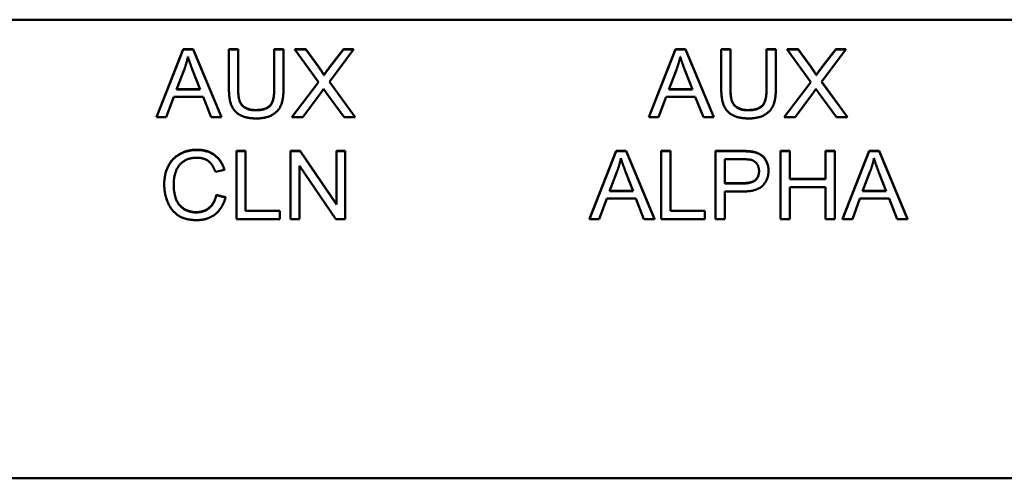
# Model space of a CAD drawing. Header units: inches. Extents: x 3.3 to 58.3, y 0.8 to 38.3.
# Tile 70 of 162: x 23.548 to 24.968, y 14.435 to 15.096. Entities that reach past the tile are written whole.
import ezdxf

# ---------------------------------------------------------------- set-up
doc = ezdxf.new("R2010")
doc.units = ezdxf.units.IN
doc.header["$MEASUREMENT"] = 0
doc.layers.add('Visible (ANSI)', color=7, linetype='Continuous', lineweight=50)
doc.layers.add('Visible Narrow (ANSI)', color=7, linetype='Continuous', lineweight=35)

msp = doc.modelspace()

# ---------------------------------------------------------------- linework, layer by layer
at = {"layer": 'Visible (ANSI)'}
for p, q in [((33.5021, 15.096), (22.0871, 15.096)), ((23.7458, 14.9557), (23.7842, 15.0534)), ((23.7458, 14.9553), (23.7842, 15.053)), ((23.7842, 15.0534), (23.7985, 15.0534)), ((23.7842, 15.0534), (23.7842, 15.053)), ((23.7842, 15.053), (23.7985, 15.053)), ((23.7985, 15.0534), (23.7985, 15.053)), ((23.7985, 15.0534), (23.8394, 14.9557)), ((23.7985, 15.053), (23.8394, 14.9553)), ((23.8501, 15.0534), (23.8501, 15.053)), ((23.8501, 15.0534), (23.8634, 15.0534)), ((23.8501, 14.9966), (23.8501, 15.053)), ((23.8501, 15.053), (23.8634, 15.053)), ((23.8634, 15.0534), (23.8634, 15.053)), ((23.8634, 15.053), (23.8634, 14.9966)), ((23.9155, 15.0534), (23.9155, 15.053)), ((23.9155, 15.0534), (23.9288, 15.0534)), ((23.9155, 14.9966), (23.9155, 15.053)), ((23.9155, 15.053), (23.9288, 15.053)), ((23.9288, 15.0534), (23.9288, 15.053)), ((23.9288, 15.053), (23.9288, 14.9966)), ((23.9452, 15.0534), (23.9452, 15.053)), ((23.9452, 15.0534), (23.9609, 15.0534)), ((23.9793, 15.0059), (23.9452, 15.053)), ((23.9452, 15.053), (23.9609, 15.053)), ((23.9609, 15.0534), (23.9609, 15.053)), ((23.9609, 15.0534), (23.9792, 15.0284)), ((23.9609, 15.053), (23.9792, 15.028)), ((24.0296, 15.053), (23.9949, 15.0065)), ((23.9952, 15.0274), (24.0152, 15.0534)), ((23.9952, 15.027), (24.0152, 15.053)), ((24.0152, 15.0534), (24.0152, 15.053)), ((24.0152, 15.0534), (24.0296, 15.0534)), ((24.0152, 15.053), (24.0296, 15.053)), ((24.0296, 15.0534), (24.0296, 15.053)), ((24.4558, 14.9557), (24.4942, 15.0534)), ((24.4558, 14.9553), (24.4942, 15.053)), ((24.4942, 15.0534), (24.5085, 15.0534)), ((24.4942, 15.0534), (24.4942, 15.053)), ((24.4942, 15.053), (24.5085, 15.053)), ((24.5085, 15.0534), (24.5085, 15.053)), ((24.5085, 15.0534), (24.5494, 14.9557)), ((24.5085, 15.053), (24.5494, 14.9553)), ((24.5601, 15.0534), (24.5601, 15.053)), ((24.5601, 15.0534), (24.5734, 15.0534)), ((24.5601, 14.9966), (24.5601, 15.053)), ((24.5601, 15.053), (24.5734, 15.053)), ((24.5734, 15.0534), (24.5734, 15.053)), ((24.5734, 15.053), (24.5734, 14.9966)), ((24.6255, 15.0534), (24.6255, 15.053)), ((24.6255, 15.0534), (24.6388, 15.0534)), ((24.6255, 14.9966), (24.6255, 15.053)), ((24.6255, 15.053), (24.6388, 15.053)), ((24.6388, 15.0534), (24.6388, 15.053)), ((24.6388, 15.053), (24.6388, 14.9966)), ((24.6552, 15.0534), (24.6552, 15.053)), ((24.6552, 15.0534), (24.6709, 15.0534)), ((24.6893, 15.0059), (24.6552, 15.053)), ((24.6552, 15.053), (24.6709, 15.053)), ((24.6709, 15.0534), (24.6709, 15.053)), ((24.6709, 15.0534), (24.6892, 15.0284)), ((24.6709, 15.053), (24.6892, 15.028)), ((24.7396, 15.053), (24.7049, 15.0065)), ((24.7052, 15.0274), (24.7252, 15.0534)), ((24.7052, 15.027), (24.7252, 15.053)), ((24.7252, 15.0534), (24.7252, 15.053)), ((24.7252, 15.0534), (24.7396, 15.0534)), ((24.7252, 15.053), (24.7396, 15.053)), ((24.7396, 15.0534), (24.7396, 15.053)), ((23.7746, 14.9954), (23.7856, 15.024)), ((23.9952, 15.0274), (23.9952, 15.027)), ((24.4846, 14.9954), (24.4956, 15.024)), ((24.7052, 15.0274), (24.7052, 15.027)), ((23.798, 15.0225), (23.8086, 14.9954)), ((23.9872, 15.0164), (23.9872, 15.016)), ((24.508, 15.0225), (24.5186, 14.9954)), ((24.6972, 15.0164), (24.6972, 15.016)), ((23.8086, 14.9954), (23.7746, 14.9954)), ((23.7747, 14.9958), (23.8084, 14.9958)), ((23.9407, 14.9557), (23.9791, 15.0062)), ((23.9407, 14.9553), (23.9793, 15.0059)), ((23.9949, 15.0065), (24.0323, 14.9553)), ((23.9951, 15.0067), (24.0323, 14.9557)), ((24.5186, 14.9954), (24.4846, 14.9954)), ((24.4847, 14.9958), (24.5184, 14.9958)), ((24.6507, 14.9557), (24.6891, 15.0062)), ((24.6507, 14.9553), (24.6893, 15.0059)), ((24.7049, 15.0065), (24.7423, 14.9553)), ((24.7051, 15.0067), (24.7423, 14.9557)), ((23.7708, 14.9849), (23.7598, 14.9553)), ((23.8127, 14.9849), (23.7708, 14.9849)), ((23.8243, 14.9553), (23.8127, 14.9849)), ((23.9819, 14.9892), (23.9566, 14.9553)), ((24.0161, 14.9553), (23.9908, 14.9902)), ((24.4808, 14.9849), (24.4698, 14.9553)), ((24.5227, 14.9849), (24.4808, 14.9849)), ((24.5343, 14.9553), (24.5227, 14.9849)), ((24.6919, 14.9892), (24.6666, 14.9553)), ((24.7261, 14.9553), (24.7008, 14.9902)), ((23.7458, 14.9557), (23.7458, 14.9553)), ((23.7598, 14.9553), (23.7458, 14.9553)), ((23.8394, 14.9553), (23.8243, 14.9553)), ((23.8394, 14.9557), (23.8394, 14.9553)), ((23.9407, 14.9557), (23.9407, 14.9553)), ((23.9566, 14.9553), (23.9407, 14.9553)), ((24.0323, 14.9553), (24.0161, 14.9553)), ((24.0323, 14.9557), (24.0323, 14.9553)), ((24.4558, 14.9557), (24.4558, 14.9553)), ((24.4698, 14.9553), (24.4558, 14.9553)), ((24.5494, 14.9553), (24.5343, 14.9553)), ((24.5494, 14.9557), (24.5494, 14.9553)), ((24.6507, 14.9557), (24.6507, 14.9553)), ((24.6666, 14.9553), (24.6507, 14.9553)), ((24.7423, 14.9553), (24.7261, 14.9553)), ((24.7423, 14.9557), (24.7423, 14.9553)), ((23.861, 14.9069), (23.8742, 14.9069)), ((23.861, 14.9069), (23.861, 14.9064)), ((23.861, 14.9064), (23.8742, 14.9064)), ((23.861, 14.8087), (23.861, 14.9064)), ((23.8742, 14.9069), (23.8742, 14.9064)), ((23.8742, 14.9064), (23.8742, 14.8203)), ((23.9391, 14.9069), (23.9527, 14.9069)), ((23.9391, 14.9069), (23.9391, 14.9064)), ((23.9391, 14.9064), (23.9527, 14.9064)), ((23.9391, 14.8087), (23.9391, 14.9064)), ((23.9527, 14.9069), (23.9527, 14.9064)), ((23.9527, 14.9069), (24.0052, 14.8302)), ((23.9527, 14.9064), (24.0052, 14.8297)), ((24.0052, 14.9069), (24.0052, 14.9064)), ((24.0052, 14.9069), (24.0179, 14.9069)), ((24.0052, 14.8297), (24.0052, 14.9064)), ((24.0052, 14.9064), (24.0179, 14.9064)), ((24.0179, 14.9069), (24.0179, 14.9064)), ((24.0179, 14.9064), (24.0179, 14.8087)), ((24.3701, 14.8092), (24.4085, 14.9069)), ((24.3701, 14.8087), (24.4085, 14.9064)), ((24.4085, 14.9069), (24.4229, 14.9069)), ((24.4085, 14.9069), (24.4085, 14.9064)), ((24.4085, 14.9064), (24.4229, 14.9064)), ((24.4229, 14.9069), (24.4229, 14.9064)), ((24.4229, 14.9069), (24.4637, 14.8092)), ((24.4229, 14.9064), (24.4637, 14.8087)), ((24.4737, 14.9069), (24.487, 14.9069)), ((24.4737, 14.9069), (24.4737, 14.9064)), ((24.4737, 14.9064), (24.487, 14.9064)), ((24.4737, 14.8087), (24.4737, 14.9064)), ((24.487, 14.9069), (24.487, 14.9064)), ((24.487, 14.9064), (24.487, 14.8203)), ((24.5519, 14.9069), (24.5896, 14.9069)), ((24.5519, 14.9069), (24.5519, 14.9064)), ((24.5519, 14.9064), (24.5896, 14.9064)), ((24.5519, 14.8087), (24.5519, 14.9064)), ((24.6049, 14.9059), (24.6049, 14.9055)), ((24.6457, 14.9069), (24.6589, 14.9069)), ((24.6457, 14.9069), (24.6457, 14.9064)), ((24.6457, 14.9064), (24.6589, 14.9064)), ((24.6457, 14.8087), (24.6457, 14.9064)), ((24.6589, 14.9069), (24.6589, 14.9064)), ((24.6589, 14.9064), (24.6589, 14.8663)), ((24.7107, 14.9069), (24.7107, 14.9064)), ((24.7107, 14.9069), (24.724, 14.9069)), ((24.7107, 14.8663), (24.7107, 14.9064)), ((24.7107, 14.9064), (24.724, 14.9064)), ((24.724, 14.9069), (24.724, 14.9064)), ((24.724, 14.9064), (24.724, 14.8087)), ((24.7351, 14.8092), (24.7736, 14.9069)), ((24.7351, 14.8087), (24.7736, 14.9064)), ((24.7736, 14.9069), (24.7879, 14.9069)), ((24.7736, 14.9069), (24.7736, 14.9064)), ((24.7736, 14.9064), (24.7879, 14.9064)), ((24.7879, 14.9069), (24.7879, 14.9064)), ((24.7879, 14.9069), (24.8287, 14.8092)), ((24.7879, 14.9064), (24.8287, 14.8087)), ((24.0043, 14.8087), (23.9517, 14.8854)), ((23.9517, 14.8854), (23.9517, 14.8087)), ((24.5652, 14.86), (24.5652, 14.8949)), ((24.5652, 14.8949), (24.5908, 14.8949)), ((23.8435, 14.8797), (23.8305, 14.8767)), ((23.8435, 14.8801), (23.8435, 14.8797)), ((24.3989, 14.8488), (24.41, 14.8775)), ((24.4224, 14.8759), (24.4329, 14.8488)), ((24.6283, 14.8786), (24.6283, 14.8781)), ((24.764, 14.8488), (24.775, 14.8775)), ((24.7874, 14.8759), (24.7979, 14.8488)), ((23.7568, 14.8588), (23.7568, 14.8583)), ((24.5652, 14.8604), (24.591, 14.8604)), ((24.591, 14.86), (24.5652, 14.86)), ((24.6589, 14.8667), (24.7107, 14.8667)), ((24.6589, 14.8663), (24.7107, 14.8663)), ((24.7107, 14.8548), (24.6589, 14.8548)), ((24.6589, 14.8548), (24.6589, 14.8087)), ((24.7107, 14.8087), (24.7107, 14.8548)), ((23.8319, 14.8435), (23.8319, 14.8431)), ((23.8319, 14.8435), (23.8452, 14.8402)), ((23.8319, 14.8431), (23.8452, 14.8398)), ((23.8452, 14.8402), (23.8452, 14.8398)), ((24.4329, 14.8488), (24.3989, 14.8488)), ((24.3991, 14.8492), (24.4328, 14.8492)), ((24.5909, 14.8484), (24.5652, 14.8484)), ((24.5652, 14.8484), (24.5652, 14.8087)), ((24.7979, 14.8488), (24.764, 14.8488)), ((24.7641, 14.8492), (24.7978, 14.8492)), ((24.3951, 14.8383), (24.3841, 14.8087)), ((24.437, 14.8383), (24.3951, 14.8383)), ((24.4486, 14.8087), (24.437, 14.8383)), ((24.7601, 14.8383), (24.7492, 14.8087)), ((24.8021, 14.8383), (24.7601, 14.8383)), ((24.8136, 14.8087), (24.8021, 14.8383)), ((23.8742, 14.8207), (23.9235, 14.8207)), ((23.8742, 14.8203), (23.9235, 14.8203)), ((23.9235, 14.8207), (23.9235, 14.8203)), ((23.9235, 14.8203), (23.9235, 14.8087)), ((24.487, 14.8207), (24.5362, 14.8207)), ((24.487, 14.8203), (24.5362, 14.8203)), ((24.5362, 14.8207), (24.5362, 14.8203)), ((24.5362, 14.8203), (24.5362, 14.8087)), ((23.9235, 14.8087), (23.861, 14.8087)), ((23.9517, 14.8087), (23.9391, 14.8087)), ((24.0179, 14.8087), (24.0043, 14.8087)), ((24.3701, 14.8092), (24.3701, 14.8087)), ((24.3841, 14.8087), (24.3701, 14.8087)), ((24.4637, 14.8087), (24.4486, 14.8087)), ((24.4637, 14.8092), (24.4637, 14.8087)), ((24.5362, 14.8087), (24.4737, 14.8087)), ((24.5652, 14.8087), (24.5519, 14.8087)), ((24.6589, 14.8087), (24.6457, 14.8087)), ((24.724, 14.8087), (24.7107, 14.8087)), ((24.7351, 14.8092), (24.7351, 14.8087)), ((24.7492, 14.8087), (24.7351, 14.8087)), ((24.8287, 14.8087), (24.8136, 14.8087)), ((24.8287, 14.8092), (24.8287, 14.8087)), ((42.7141, 14.435), (21.2641, 14.435))]:
    msp.add_line(p, q, dxfattribs=at)
for points in [[(23.7856, 15.024), (23.789, 15.0333), (23.791, 15.0427)], [(23.791, 15.0427), (23.7933, 15.0348), (23.798, 15.0225)], [(24.4956, 15.024), (24.499, 15.0333), (24.501, 15.0427)], [(24.501, 15.0427), (24.5033, 15.0348), (24.508, 15.0225)], [(23.9792, 15.0284), (23.9849, 15.0207), (23.9872, 15.0164)], [(23.9792, 15.028), (23.9849, 15.0202), (23.9872, 15.016)], [(23.9872, 15.0164), (23.9906, 15.0216), (23.9952, 15.0274)], [(23.9872, 15.016), (23.9906, 15.0212), (23.9952, 15.027)], [(24.6892, 15.0284), (24.6949, 15.0207), (24.6972, 15.0164)], [(24.6892, 15.028), (24.6949, 15.0202), (24.6972, 15.016)], [(24.6972, 15.0164), (24.7006, 15.0216), (24.7052, 15.0274)], [(24.6972, 15.016), (24.7006, 15.0212), (24.7052, 15.027)], [(23.8897, 14.9537), (23.8756, 14.9537), (23.8577, 14.9631), (23.8501, 14.9811), (23.8501, 14.9966)], [(23.8634, 14.9971), (23.8634, 14.9844), (23.8682, 14.9723), (23.88, 14.9658), (23.8885, 14.9658)], [(23.8634, 14.9966), (23.8634, 14.984), (23.8682, 14.9719), (23.88, 14.9654), (23.8885, 14.9654)], [(23.8885, 14.9658), (23.9031, 14.9658), (23.9155, 14.9787), (23.9155, 14.9971)], [(23.8885, 14.9654), (23.9031, 14.9654), (23.9155, 14.9783), (23.9155, 14.9966)], [(23.9288, 14.9966), (23.9288, 14.9818), (23.922, 14.9645), (23.9041, 14.9537), (23.8897, 14.9537)], [(23.9866, 14.9962), (23.9833, 14.9912), (23.9819, 14.9892)], [(23.9908, 14.9902), (23.9887, 14.9931), (23.9866, 14.9962)], [(24.5997, 14.9537), (24.5856, 14.9537), (24.5677, 14.9631), (24.5601, 14.9811), (24.5601, 14.9966)], [(24.5734, 14.9971), (24.5734, 14.9844), (24.5782, 14.9723), (24.59, 14.9658), (24.5985, 14.9658)], [(24.5734, 14.9966), (24.5734, 14.984), (24.5782, 14.9719), (24.59, 14.9654), (24.5985, 14.9654)], [(24.5985, 14.9658), (24.6131, 14.9658), (24.6255, 14.9787), (24.6255, 14.9971)], [(24.5985, 14.9654), (24.6131, 14.9654), (24.6255, 14.9783), (24.6255, 14.9966)], [(24.6388, 14.9966), (24.6388, 14.9818), (24.632, 14.9645), (24.6141, 14.9537), (24.5997, 14.9537)], [(24.6966, 14.9962), (24.6933, 14.9912), (24.6919, 14.9892)], [(24.7008, 14.9902), (24.6987, 14.9931), (24.6966, 14.9962)], [(23.7568, 14.8588), (23.7568, 14.874), (23.7687, 14.8968), (23.7908, 14.9086), (23.804, 14.9086)], [(23.7568, 14.8583), (23.7568, 14.8736), (23.7687, 14.8964), (23.7908, 14.9082), (23.804, 14.9082)], [(23.8037, 14.8971), (23.7922, 14.8971), (23.7767, 14.8863), (23.7704, 14.8681), (23.7704, 14.8584)], [(23.8305, 14.8767), (23.827, 14.8873), (23.8138, 14.8971), (23.8037, 14.8971)], [(23.804, 14.9086), (23.819, 14.9086), (23.8395, 14.8936), (23.8435, 14.8801)], [(23.804, 14.9082), (23.819, 14.9082), (23.8395, 14.8932), (23.8435, 14.8797)], [(24.41, 14.8775), (24.4134, 14.8868), (24.4154, 14.8962)], [(24.4154, 14.8962), (24.4177, 14.8883), (24.4224, 14.8759)], [(24.5896, 14.9069), (24.5996, 14.9069), (24.6049, 14.9059)], [(24.5896, 14.9064), (24.5996, 14.9064), (24.6049, 14.9055)], [(24.6049, 14.9059), (24.6123, 14.9047), (24.6222, 14.898), (24.6283, 14.8859), (24.6283, 14.8786)], [(24.6049, 14.9055), (24.6123, 14.9043), (24.6222, 14.8976), (24.6283, 14.8854), (24.6283, 14.8781)], [(24.775, 14.8775), (24.7784, 14.8868), (24.7804, 14.8962)], [(24.7804, 14.8962), (24.7827, 14.8883), (24.7874, 14.8759)], [(24.5908, 14.8949), (24.5998, 14.8949), (24.6031, 14.894)], [(24.6031, 14.894), (24.6083, 14.8927), (24.6146, 14.8839), (24.6146, 14.8778)], [(24.6283, 14.8781), (24.6283, 14.8657), (24.612, 14.8484), (24.5909, 14.8484)], [(24.6146, 14.8778), (24.6146, 14.8693), (24.6039, 14.86), (24.591, 14.86)], [(23.8038, 14.8071), (23.7876, 14.8071), (23.7674, 14.82), (23.7568, 14.8443), (23.7568, 14.8583)], [(23.7704, 14.8584), (23.7704, 14.846), (23.7779, 14.8274), (23.7935, 14.8182), (23.8027, 14.8182)], [(23.8027, 14.8186), (23.8138, 14.8186), (23.8292, 14.8311), (23.8319, 14.8435)], [(23.8027, 14.8182), (23.8138, 14.8182), (23.8292, 14.8307), (23.8319, 14.8431)], [(23.8452, 14.8398), (23.841, 14.8239), (23.8194, 14.8071), (23.8038, 14.8071)]]:
    msp.add_open_spline(points, degree=2, dxfattribs=at)
for points, knots in [([(24.591, 14.8604), (24.6039, 14.8604), (24.6146, 14.8696), (24.6146, 14.878)], [0, 0, 0, 1, 1.987025, 1.987025, 1.987025]), ([(23.7704, 14.8586), (23.7704, 14.8463), (23.7779, 14.8278), (23.7935, 14.8186), (23.8027, 14.8186)], [0.009254, 0.009254, 0.009254, 1, 2, 3, 3, 3])]:
    msp.add_open_spline(points, degree=2, knots=knots, dxfattribs=at)
at = {"layer": 'Visible Narrow (ANSI)'}
for p, q in [((23.9792, 15.0284), (23.9792, 15.028)), ((24.6892, 15.0284), (24.6892, 15.028)), ((23.8885, 14.9658), (23.8885, 14.9654)), ((24.5985, 14.9658), (24.5985, 14.9654)), ((23.804, 14.9086), (23.804, 14.9082)), ((24.5896, 14.9069), (24.5896, 14.9064)), ((24.591, 14.8604), (24.591, 14.86)), ((23.8027, 14.8186), (23.8027, 14.8182))]:
    msp.add_line(p, q, dxfattribs=at)

doc.saveas('drawing.dxf')
